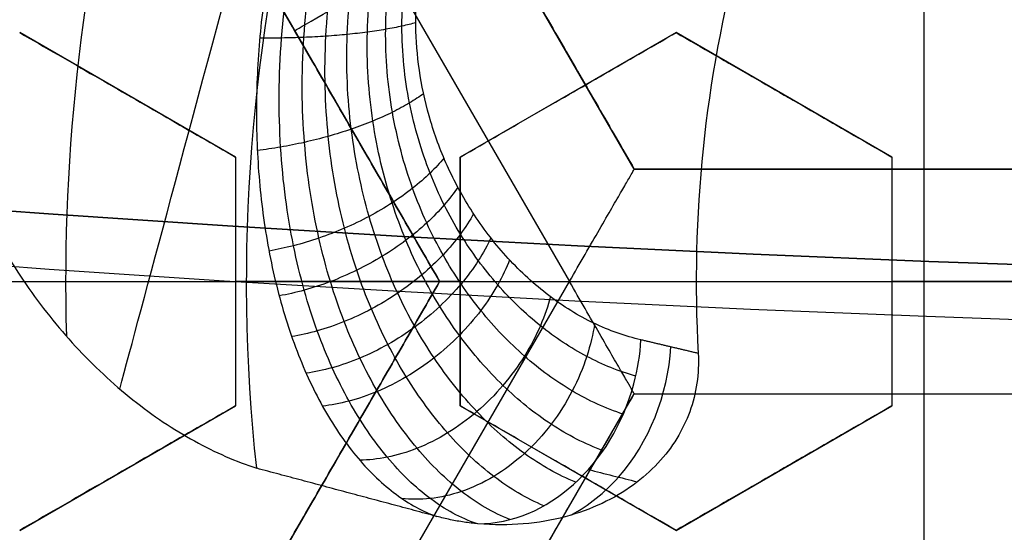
# Model space of a CAD drawing. Header units: centimetres. Extents: x -14.2 to 14.2, y -23.9 to 0.
# Tile 35 of 256: x -0.219 to -0.1095, y -23.0779 to -23.0208. Entities that reach past the tile are written whole.
import ezdxf

# ---------------------------------------------------------------- set-up
doc = ezdxf.new("R2010")
doc.units = ezdxf.units.CM
doc.layers.add('Default', color=7, linetype='Continuous', true_color=0x000000)

# ---------------------------------------------------------------- blocks, each defined once
blk = doc.blocks.new('Block 10')
at = {"layer": 'Default', "extrusion": (0, -1, 0)}
for centre, radius in [((0, 20, 11.64412469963), 3.056153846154), ((0, 20, 11.74393517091), 3.15), ((0, 20, 12.75), 3.15), ((0, 20, 12.8), 3.149999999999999), ((0, 20, 12.85), 3.15), ((0, 20, 16.45), 3.05), ((0, 20, 16.65), 3.05)]:
    blk.add_arc(centre, radius, 0, 180, dxfattribs=at)
at = {"layer": 'Default', "extrusion": (0, 1, 0)}
for centre, radius in [((0, 20, -11.821967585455), 3.149999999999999), ((0, 20, -11.9), 3.15), ((0, 20, -16.30510174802), 3.097618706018), ((3.552713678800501e-16, 20, -16.41899023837), 3.15), ((0, 20, -16.534495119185), 3.149999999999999), ((0, 20, -16.55), 3.050000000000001), ((0, 20, -16.65), 3.15)]:
    blk.add_arc(centre, radius, 0, 180, dxfattribs=at)

msp = doc.modelspace()

# ---------------------------------------------------------------- linework, layer by layer
at = {"layer": 'Default'}
for p, q in [((-0.118400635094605, -23.0375, -4.2725), (-0.118400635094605, -22.92578272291, -4.2725)), ((-0.19733456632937, -22.98164285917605, -4.3525), (-0.1578678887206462, -23.0500011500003, -4.352500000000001)), ((-0.1506504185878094, -23.03750037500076, -4.306251), (-0.1829007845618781, -22.98164110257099, -4.306251)), ((-0.2045499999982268, -22.99414136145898, -4.306251), (-0.1722998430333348, -23.05000027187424, -4.306251)), ((-0.1950000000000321, -23.03614359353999, -3.0314610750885), (-0.2189999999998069, -23.02228718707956, -3.0314610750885)), ((-0.1884248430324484, -23.02207095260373, -4.340002), (-0.1884248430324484, -23.02207095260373, -4.2725)), ((-0.146000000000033, -23.02228718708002, -3.0137962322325), (-0.1699999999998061, -23.03614359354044, -3.0137962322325)), ((-0.122000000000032, -23.03614359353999, -3.005101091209), (-0.145999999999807, -23.02228718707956, -3.005101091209)), ((-0.2069999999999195, -23.02921539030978, -3.058037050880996), (-0.2069999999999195, -23.02921539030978, -3.004828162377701)), ((-0.1579999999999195, -23.02921539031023, -3.040319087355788), (-0.1579999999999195, -23.02921539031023, -2.98711020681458)), ((-0.1339999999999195, -23.02921539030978, -3.031671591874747), (-0.1339999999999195, -23.02921539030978, -2.978462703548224)), ((-0.195, -23.03614359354, -3.0267756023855), (-0.195, -23.06385640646, -3.0267756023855)), ((-0.17, -23.03614359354, -3.0176894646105), (-0.17, -23.06385640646, -3.0176894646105)), ((-0.122, -23.03614359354, -3.000259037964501), (-0.122, -23.06385640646, -3.000259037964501)), ((-0.08615063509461, -23.0375, -4.306251), (-0.15065094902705, -23.0375, -4.306251)), ((-0.118400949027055, -23.0375, -4.340002), (-0.118400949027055, -23.0375, -4.2725)), ((-0.462, -23.05, -3.145), (-0.1937629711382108, -23.05, -3.145)), ((-0.3013, -23.05, -4.2725), (-0.1723, -23.05, -4.2725)), ((-0.1723000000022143, -23.04999999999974, -4.306251), (-0.2045502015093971, -23.10585898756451, -4.306251)), ((-0.1973326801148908, -23.11835967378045, -4.352500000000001), (-0.1578666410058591, -23.05000248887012, -4.352499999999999)), ((-0.195, -23.05, -3.053290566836), (-0.195, -23.05, -3.000081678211)), ((-0.17, -23.05, -2.990982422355), (-0.17, -23.05, -3.044191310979)), ((-0.1578669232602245, -23.050002, -4.352499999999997), (-0.07893606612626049, -23.050002, -4.352499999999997)), ((-0.1437628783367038, -23.05, -3.145), (0.1437628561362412, -23.05, -3.145)), ((-0.122, -23.05, -3.026720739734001), (-0.122, -23.05, -2.97351185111)), ((-0.1829007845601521, -23.11835889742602, -4.306251), (-0.1506506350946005, -23.0625, -4.306251)), ((-0.1506506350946, -23.0625, -4.306251), (-0.08615063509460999, -23.0625, -4.306251)), ((-0.118400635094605, -23.17421727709, -4.2725), (-0.118400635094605, -23.0625, -4.2725)), ((-0.118400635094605, -23.0625, -4.340002), (-0.118400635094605, -23.0625, -4.2725)), ((-0.219000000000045, -23.07771281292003, -3.0314610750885), (-0.19500000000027, -23.06385640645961, -3.0314610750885)), ((-0.1700000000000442, -23.06385640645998, -3.0137962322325), (-0.1460000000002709, -23.0777128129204, -3.0137962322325)), ((-0.1460000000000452, -23.07771281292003, -3.005101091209), (-0.1220000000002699, -23.06385640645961, -3.005101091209)), ((-0.2070000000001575, -23.07078460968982, -3.058037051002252), (-0.2070000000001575, -23.07078460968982, -3.004828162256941)), ((-0.1580000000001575, -23.07078460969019, -3.040319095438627), (-0.1580000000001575, -23.07078460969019, -2.987110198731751)), ((-0.1340000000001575, -23.07078460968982, -3.031671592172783), (-0.1340000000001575, -23.07078460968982, -2.978462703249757)), ((-0.1884252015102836, -23.077929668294, -4.340002), (-0.1884252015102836, -23.077929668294, -4.2725))]:
    msp.add_line(p, q, dxfattribs=at)
at = {"layer": 'Default', "extrusion": (0, 0, -1)}
for centre, radius, start, end in [((0, -23.05, 3), 0.9, 270, 90), ((0, -23.05, 3.789997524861), 0.9, 270, 89.99999999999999), ((0, -23.05, 4.600000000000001), 0.8550000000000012, 270, 90), ((0, -23.05, 4.286758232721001), 0.8349999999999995, 270, 90), ((0, -23.05, 4.3375), 0.82, 0, 180), ((0, -23.05, 4.295), 0.8074999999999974, 270, 89.99999999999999), ((0, -23.05, 4.3125), 0.795, 0, 180), ((0, -23.05, 4.178651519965), 0.775, 0, 90), ((0, -23.05, 4.2025), 0.7575000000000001, 0, 180), ((0, -23.05, 4.245), 0.7574999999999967, 270, 89.99999999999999), ((0, -23.05, 4.2725), 0.7275, 0, 180), ((0, -23.05, 3.125), 0.6775000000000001, 0, 180), ((0, -23.05, 3.135), 0.677500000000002, 0, 180), ((-4.440892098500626e-17, -23.05, 3.1075), 0.6725, 0, 180), ((-4.440892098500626e-17, -23.05, 3.145), 0.6725, 0, 180), ((-4.440892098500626e-17, -23.05, 4.2725), 0.6675, 0, 180), ((0, -23.05, 3.126519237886), 0.6125, 0, 180), ((0, -23.05, 3.1125), 0.6075, 0, 180), ((0, -23.05, 3.145), 0.6075, 0, 180), ((0, -23.05, 3.1), 0.6000000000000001, 270, 90), ((0, -23.05, 3.05), 0.6000000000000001, 270, 89.99999999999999), ((0, -23.05, 3.120895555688), 0.5500000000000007, 0, 180), ((-1.538498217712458e-11, -23.04999999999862, 3.144999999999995), 0.1937629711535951, 353.8385486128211, 14.99999999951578), ((0, -23.05, 4.3375), 0.82, 180, 0), ((0, -23.05, 4.3125), 0.795, 180, 0), ((0, -23.05, 4.2025), 0.7575000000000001, 180, 0), ((0, -23.05, 4.2725), 0.7275, 180, 0), ((0, -23.05, 3.125), 0.6775000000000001, 180, 0), ((0, -23.05, 3.135), 0.6774999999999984, 180, 0), ((4.440892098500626e-17, -23.05, 3.145), 0.6725, 180, 0), ((4.440892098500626e-17, -23.05, 3.1075), 0.6725, 180, 0), ((4.440892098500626e-17, -23.05, 4.2725), 0.6675, 180, 0), ((0, -23.05, 3.126519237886), 0.6125, 180, 0), ((0, -23.05, 3.145), 0.6075, 180, 0), ((0, -23.05, 3.1125), 0.6075, 180, 0), ((0, -23.05, 4.378480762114), 0.6075, 180, 0), ((0, -23.05, 4.3975), 0.6075, 180, 0), ((0, -23.05, 3.120895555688), 0.5500000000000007, 180, 0)]:
    msp.add_arc(centre, radius, start, end, dxfattribs=at)
at = {"layer": 'Default'}
for centre, radius, start, end in [((0, -23.05, -4.6), 0.8550000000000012, 90, 270), ((4.484155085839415e-45, -23.05, -4.58), 0.8349999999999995, 90.00000000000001, 270), ((0, -23.05, -4.4333791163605), 0.8349999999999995, 90, 270), ((0, -23.05, -4.3125), 0.7825000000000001, 0, 180), ((0, -23.05, -4.207003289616), 0.775, 90, 270), ((0, -23.05, -4.192827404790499), 0.775, 90, 270), ((0, -23.05, -4.287500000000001), 0.7575000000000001, 0, 180), ((0, -23.05, -4.245), 0.7575000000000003, 0, 180), ((0, -23.05, -3.1), 0.7025000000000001, 0, 180), ((0, -23.05, -3.145), 0.6775000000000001, 0, 180), ((0, -23.05, -3.12625), 0.6724999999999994, 0, 180), ((0, -23.05, -4.3675), 0.6675, 0, 180), ((0, -23.05, -4.32), 0.6675000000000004, 0, 180), ((0, -23.05, -4.3975), 0.6375000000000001, 0, 180), ((0, -23.05, -3.1075), 0.6367740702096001, 0, 180), ((-4.440892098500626e-17, -23.05, -3.145), 0.6231698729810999, 0, 180), ((0, -23.05, -4.378480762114), 0.6075, 0, 180), ((0, -23.05, -4.3975), 0.6075, 0, 180), ((0, -23.05, -4.387990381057), 0.6074999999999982, 0, 180), ((0, -23.05, -3.12875), 0.6074999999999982, 0, 180), ((0, -23.05, -3), 0.6000000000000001, 90, 270), ((0, -23.05, -3.1125), 0.55, 0, 180), ((-5.000444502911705e-14, -23.05, -3.129291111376), 0.55000000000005, 0, 180), ((0, -23.05, -3.11625), 0.2138939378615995, 148.3679596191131, 181.6320403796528), ((0, -23.05, -4.3125), 0.7825000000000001, 180, 0), ((0, -23.05, -4.178651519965), 0.775, 180, 270), ((0, -23.05, -4.287500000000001), 0.7575000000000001, 180, 0), ((0, -23.05, -4.245), 0.7574999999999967, 180, 0), ((0, -23.05, -3.1), 0.7025000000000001, 180, 0), ((0, -23.05, -3.145), 0.6775000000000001, 180, 0), ((0, -23.05, -3.12625), 0.6724999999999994, 180, 0), ((0, -23.05, -4.3675), 0.6675, 180, 0), ((0, -23.05, -4.32), 0.6675000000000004, 180, 0), ((0, -23.05, -4.3975), 0.6375000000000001, 180, 0), ((0, -23.05, -3.1075), 0.6367740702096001, 180, 0), ((4.440892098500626e-17, -23.05, -3.145), 0.6231698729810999, 180, 0), ((0, -23.05, -3.12875), 0.6074999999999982, 180, 0), ((0, -23.05, -4.387990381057), 0.6074999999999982, 180, 0), ((-5.000444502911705e-14, -23.05, -3.129291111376), 0.55000000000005, 180, 0), ((0, -23.05, -3.1125), 0.55, 180, 0)]:
    msp.add_arc(centre, radius, start, end, dxfattribs=at)
at = {"layer": 'Default', "extrusion": (-0.9659258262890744, 0.2588190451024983, 0)}
msp.add_arc((22.27459029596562, -3.147500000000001, -5.768093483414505), 0.0599999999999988, 22.65690594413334, 90, dxfattribs=at)
at = {"layer": 'Default', "extrusion": (0.5000000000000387, -0.8660254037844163, 0)}
msp.add_arc((-11.66171817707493, -4.340002, 19.8434867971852), 0.01249800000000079, 180.0000000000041, 4.071761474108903e-12, dxfattribs=at)
at = {"layer": 'Default', "extrusion": (-1.240044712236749e-05, 3.322689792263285e-06, 0.9999999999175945)}
msp.add_arc((-4.163007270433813e-05, -23.04998884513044, -3.145074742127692), 0.143760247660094, 165.0000000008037, 183.1930931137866, dxfattribs=at)
at = {"layer": 'Default', "extrusion": (1, 0, 0)}
msp.add_arc((-23.050002, -4.340001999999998, -0.118401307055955), 0.01249799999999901, 180, 0, dxfattribs=at)
at = {"layer": 'Default', "extrusion": (-0.571612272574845, 0.1531630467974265, 0.8061020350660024)}
msp.add_arc((22.31459029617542, 2.818449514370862, -5.973676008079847), 0.01999999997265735, 89.9995528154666, 104.2467362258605, dxfattribs=at)
at = {"layer": 'Default', "extrusion": (-0.5716122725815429, 0.1531630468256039, 0.8061020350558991)}
msp.add_arc((22.31459029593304, 2.818449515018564, -5.973676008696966), 0.01999999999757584, 12.19436018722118, 89.99955283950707, dxfattribs=at)
at = {"layer": 'Default'}
for points, degree in [([(4.096019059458e-09, -23.94999504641, -4.579995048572), (-0.0235431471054, -23.94999504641, -4.579995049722), (-0.07063544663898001, -23.94815681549, -4.579973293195), (-0.1409862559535, -23.93982430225, -4.579982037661), (-0.2102233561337, -23.92605387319, -4.579979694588), (-0.2783909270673, -23.90683803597, -4.579980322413), (-0.3447773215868, -23.88234055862, -4.579980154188), (-0.4089202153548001, -23.85277824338, -4.579980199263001), (-0.4707621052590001, -23.81814901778, -4.579980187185), (-0.5295038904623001, -23.77889465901, -4.579980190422), (-0.5850604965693, -23.73511101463, -4.579980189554), (-0.6370893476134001, -23.6870108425, -4.579980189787), (-0.6850100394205, -23.63517092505, -4.579980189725), (-0.7288631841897, -23.57955851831, -4.579980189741), (-0.7681839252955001, -23.52069739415, -4.579980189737), (-0.8026905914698, -23.45909097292, -4.579980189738), (-0.8323654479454, -23.39472976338, -4.579980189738), (-0.8568215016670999, -23.32842157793, -4.579980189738), (-0.8760232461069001, -23.26036952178, -4.579980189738), (-0.8898444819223, -23.19086607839, -4.579980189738), (-0.8981408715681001, -23.12075437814, -4.579980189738), (-0.9009294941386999, -23.05000055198, -4.579980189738), (-0.8981411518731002, -22.979249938, -4.579980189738), (-0.8898450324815, -22.90913678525, -4.579980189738), (-0.8760234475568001, -22.83963165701, -4.579980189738), (-0.8568232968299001, -22.77158396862, -4.579980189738), (-0.8323660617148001, -22.70527147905, -4.579980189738), (-0.8026916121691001, -22.64091123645, -4.579980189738), (-0.7681862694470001, -22.57930634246, -4.579980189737), (-0.7288638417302, -22.52044236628, -4.579980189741), (-0.6850126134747, -22.46483218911, -4.579980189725), (-0.6370916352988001, -22.41299131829, -4.579980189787), (-0.5850613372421, -22.36488979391, -4.579980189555), (-0.5295085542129, -22.32110875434, -4.579980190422), (-0.4707636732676, -22.28185182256, -4.579980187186), (-0.4089218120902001, -22.24722266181, -4.579980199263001), (-0.3447812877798, -22.21766105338, -4.579980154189), (-0.2783916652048, -22.19316214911, -4.579980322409), (-0.2102250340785, -22.1739465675, -4.579979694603), (-0.1409877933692, -22.16017590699, -4.579982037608), (-0.07063561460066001, -22.15184317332, -4.579973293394), (-0.02354317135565, -22.15000495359, -4.579995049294), (-4.096018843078e-09, -22.15000495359, -4.579995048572)], 3), ([(5.339996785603e-09, -23.92999354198, -4.599993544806), (-0.02306651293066, -23.92999354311, -4.599993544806), (-0.06904166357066, -23.92817025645, -4.600002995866), (-0.1378559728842, -23.92003351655, -4.59999919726), (-0.2055461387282, -23.90656647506, -4.600000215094), (-0.2722006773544, -23.88777833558, -4.599999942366), (-0.3371088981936, -23.86382577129, -4.600000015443), (-0.3998249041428, -23.83492118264, -4.599999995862), (-0.4602915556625, -23.8010619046, -4.600000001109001), (-0.517726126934, -23.76268102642, -4.599999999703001), (-0.5720472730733, -23.71987099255, -4.600000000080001), (-0.6229187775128, -23.67284062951, -4.599999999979), (-0.6697729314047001, -23.62215442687, -4.600000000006), (-0.7126508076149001, -23.56777879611, -4.599999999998), (-0.7510967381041, -23.51022712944, -4.600000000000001), (-0.7848356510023, -23.44999145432, -4.600000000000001), (-0.8138506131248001, -23.38706147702, -4.600000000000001), (-0.8377625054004, -23.32222862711, -4.600000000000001), (-0.8565371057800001, -23.25569057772, -4.600000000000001), (-0.8700509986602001, -23.18773274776, -4.600000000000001), (-0.8781627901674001, -23.11918117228, -4.600000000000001), (-0.8808894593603, -23.05000127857, -4.600000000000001), (-0.8781631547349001, -22.98082407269, -4.600000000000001), (-0.8700516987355, -22.91227112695, -4.600000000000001), (-0.8565375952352, -22.84431175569, -4.600000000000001), (-0.8377644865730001, -22.77777748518, -4.600000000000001), (-0.8138516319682, -22.71294077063, -4.600000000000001), (-0.7848371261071, -22.65001162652, -4.600000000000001), (-0.7510995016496, -22.58977730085, -4.600000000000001), (-0.7126521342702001, -22.53222301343, -4.599999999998), (-0.6697761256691, -22.47784940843, -4.600000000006), (-0.6229218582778, -22.42716233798, -4.599999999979), (-0.5720491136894, -22.38013066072, -4.600000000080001), (-0.5177314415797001, -22.33732285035, -4.599999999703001), (-0.4602938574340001, -22.29893938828, -4.600000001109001), (-0.3998271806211, -22.26508006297, -4.599999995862), (-0.3371134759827, -22.23617609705, -4.600000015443), (-0.2722021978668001, -22.21222210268, -4.599999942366), (-0.205548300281, -22.19343406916, -4.600000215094), (-0.13785759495, -22.17996669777, -4.59999919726), (-0.06904173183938, -22.17182972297, -4.600002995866), (-0.02306648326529, -22.17000645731, -4.599993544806), (-5.339996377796e-09, -22.17000645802, -4.599993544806)], 3), ([(-0.1829018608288, -22.98164137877, -4.340002), (-0.16677656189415, -23.009571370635, -4.340002), (-0.1506512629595, -23.0375013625, -4.340002)], 2), ([(-0.1506506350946, -23.0375, -4.2725), (-0.1667756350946, -23.00957068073, -4.2725), (-0.1829006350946, -22.98164136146, -4.2725)], 2), ([(-0.20455, -22.99414136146, -4.2725), (-0.188425, -23.02207068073, -4.2725), (-0.1723, -23.05, -4.2725)], 2), ([(-0.1722993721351, -23.0500003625, -4.340002), (-0.18842468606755, -23.02207086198, -4.340002), (-0.20455, -22.99414136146, -4.340002)], 2), ([(-0.2284324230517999, -22.99914447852, -3.0875), (-0.2289220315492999, -23.00134369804, -3.0875), (-0.2296756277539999, -23.00585389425, -3.087755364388), (-0.2300747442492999, -23.01281286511, -3.088927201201), (-0.2296947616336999, -23.02005852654, -3.090962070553), (-0.2284473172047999, -23.02752749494, -3.093947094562), (-0.2262262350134, -23.03518515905, -3.09800493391), (-0.2229211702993, -23.04289823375, -3.103256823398), (-0.2184753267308, -23.050414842, -3.109764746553), (-0.2129383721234, -23.05738111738, -3.117483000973), (-0.2065082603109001, -23.06338825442, -3.126217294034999), (-0.1995647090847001, -23.06802755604, -3.135577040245), (-0.1949433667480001, -23.07004447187, -3.141849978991), (-0.1926436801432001, -23.07079667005, -3.145)], 3), ([(-0.1901506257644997, -23.00940205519, -3.0875), (-0.1907696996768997, -23.01206062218, -3.0875), (-0.1917924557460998, -23.01749053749, -3.087873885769), (-0.1926373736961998, -23.02578598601, -3.089596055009), (-0.1927525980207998, -23.03416235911, -3.092537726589), (-0.1920838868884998, -23.04245362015, -3.096747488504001), (-0.1905940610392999, -23.05047206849, -3.102266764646), (-0.1882835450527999, -23.05789890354, -3.109018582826), (-0.1852087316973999, -23.06446647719, -3.116889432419), (-0.1814539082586, -23.06991535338, -3.125729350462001), (-0.177187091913, -23.07395897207, -3.13520554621), (-0.1741847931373, -23.07560199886, -3.141727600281), (-0.1726265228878, -23.07616082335, -3.145000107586)], 3), ([(-0.219, -23.02228718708, -3.062661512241), (-0.2161491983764, -23.02393309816, -3.061556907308), (-0.2105704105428, -23.02715401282, -3.059403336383), (-0.2025776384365, -23.03176864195, -3.056342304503), (-0.1974856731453, -23.03470848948, -3.054408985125), (-0.195, -23.03614359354, -3.05346952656)], 3), ([(-0.2190000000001, -23.02228718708, -3.009452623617), (-0.2161531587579, -23.02393081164, -3.00834955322), (-0.210579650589, -23.02714867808, -3.006198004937), (-0.2025863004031, -23.03176364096, -3.003136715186), (-0.1974893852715, -23.03470634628, -3.001201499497), (-0.1950000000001, -23.03614359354, -3.000260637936)], 3), ([(-0.17, -23.03614359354, -3.044396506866), (-0.1670665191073, -23.03444994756, -3.043382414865), (-0.1613776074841, -23.0311654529, -3.04143966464), (-0.1534182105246, -23.02657009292, -3.038791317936), (-0.1484174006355, -23.02368287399, -3.037174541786), (-0.146, -23.02228718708, -3.036404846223)], 3), ([(-0.1700000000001, -23.03614359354, -2.991187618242), (-0.1670683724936, -23.03445101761, -2.990174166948), (-0.1613818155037, -23.0311678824, -2.988232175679), (-0.1534112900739, -23.0265660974, -2.985580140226), (-0.1484143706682, -23.02368112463, -2.983964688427), (-0.1460000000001, -23.02228718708, -2.983195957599)], 3), ([(-0.1460000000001, -23.02228718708, -2.983195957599), (-0.14600000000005, -23.02228718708, -3.009800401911), (-0.146, -23.02228718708, -3.036404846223)], 2), ([(-0.146, -23.02228718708, -3.036404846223), (-0.1430941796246, -23.02396486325, -3.035251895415), (-0.137442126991, -23.02722807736, -3.033018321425), (-0.1294512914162, -23.03184158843, -3.029888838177), (-0.124431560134, -23.03473973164, -3.027943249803), (-0.122, -23.03614359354, -3.027006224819)], 3), ([(-0.1460000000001, -23.02228718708, -2.983195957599), (-0.1431026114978, -23.02395999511, -2.982046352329), (-0.1374617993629, -23.02721671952, -2.979817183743), (-0.1294695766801, -23.03183103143, -2.976687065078), (-0.1244393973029, -23.03473520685, -2.974737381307), (-0.1220000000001, -23.03614359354, -2.973797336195)], 3), ([(-0.1950000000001, -23.03614359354, -3.000260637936), (-0.19500000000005, -23.03614359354, -3.026865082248), (-0.195, -23.03614359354, -3.05346952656)], 2), ([(-0.195, -23.03614359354, -3.05346952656), (-0.195, -23.03768245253, -3.05342982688), (-0.195, -23.04076066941, -3.053363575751), (-0.195, -23.045379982, -3.053303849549), (-0.195, -23.04845988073, -3.053290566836), (-0.195, -23.05, -3.053290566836)], 3), ([(-0.1950000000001, -23.03614359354, -3.000260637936), (-0.1950000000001, -23.037682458, -3.000220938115), (-0.195, -23.04076068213, -3.000154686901), (-0.1949999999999, -23.04537999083, -3.000094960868), (-0.1950000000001, -23.0484598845, -3.000081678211), (-0.1950000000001, -23.05, -3.000081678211)], 3), ([(-0.1700000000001, -23.03614359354, -2.991187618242), (-0.17000000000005, -23.03614359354, -3.017792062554), (-0.17, -23.03614359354, -3.044396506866)], 2), ([(-0.17, -23.05, -3.044191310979), (-0.17, -23.04845972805, -3.044191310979), (-0.17, -23.04537962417, -3.044206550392), (-0.17, -23.04076017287, -3.04427505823), (-0.17, -23.0376822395, -3.04435101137), (-0.17, -23.03614359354, -3.044396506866)], 3), ([(-0.1700000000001, -23.05, -2.990982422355), (-0.1700000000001, -23.04845972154, -2.990982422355), (-0.1699999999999, -23.0453796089, -2.99099766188), (-0.17, -23.04076015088, -2.991066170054), (-0.1700000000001, -23.03768223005, -2.991142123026), (-0.1700000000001, -23.03614359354, -2.991187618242)], 3), ([(-0.1220000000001, -23.03614359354, -2.973797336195), (-0.12200000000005, -23.03614359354, -3.000401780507), (-0.122, -23.03614359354, -3.027006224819)], 2), ([(-0.122, -23.03614359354, -3.027006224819), (-0.122, -23.0376814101, -3.026943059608), (-0.122, -23.04075823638, -3.026837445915), (-0.122, -23.04537819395, -3.026741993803), (-0.122, -23.04845911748, -3.026720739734), (-0.122, -23.05, -3.026720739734)], 3), ([(-0.1220000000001, -23.03614359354, -2.973797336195), (-0.1220000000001, -23.03768144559, -2.973734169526), (-0.122, -23.04075831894, -2.973628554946), (-0.1219999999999, -23.04537825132, -2.973533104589), (-0.1220000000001, -23.04845914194, -2.97351185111), (-0.1220000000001, -23.05, -2.97351185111)], 3), ([(-0.1578674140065, -23.05000115, -4.352499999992), (-0.1572747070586, -23.04897455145, -4.352500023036), (-0.1561096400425, -23.04695788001, -4.352248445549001), (-0.1544857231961, -23.04414466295, -4.351174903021), (-0.1530926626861, -23.04173192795, -4.349517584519), (-0.1519953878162, -23.03983143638, -4.347437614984), (-0.1512169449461, -23.03848284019, -4.345088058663), (-0.1507540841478, -23.03768227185, -4.342582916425), (-0.1506512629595, -23.0375013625, -4.340857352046), (-0.1506512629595, -23.0375013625, -4.340002)], 3), ([(-0.1506512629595, -23.0375013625, -4.340002), (-0.15065094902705, -23.03750068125, -4.306251), (-0.1506506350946, -23.0375, -4.2725)], 2), ([(-0.1506512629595, -23.0375013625, -4.340002), (-0.118400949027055, -23.03750118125, -4.340002), (-0.08615063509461, -23.037501, -4.340002)], 2), ([(-0.1506506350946, -23.0375, -4.2725), (-0.118400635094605, -23.0375, -4.2725), (-0.08615063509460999, -23.0375, -4.2725)], 2), ([(-0.1723, -23.05, -4.2725), (-0.188425, -23.07792931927, -4.2725), (-0.20455, -23.10585863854, -4.2725)], 2), ([(-0.2045493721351, -23.10585993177, -4.340002), (-0.1884243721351, -23.077930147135, -4.340002), (-0.1722993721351, -23.0500003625, -4.340002)], 2), ([(-0.1950000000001, -23.05, -3.000081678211), (-0.1825000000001, -23.05, -2.995532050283), (-0.1700000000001, -23.05, -2.990982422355)], 2), ([(-0.17, -23.05, -3.044191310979), (-0.1825, -23.05, -3.048740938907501), (-0.195, -23.05, -3.053290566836)], 2), ([(-0.195, -23.05, -3.053290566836), (-0.195, -23.0515401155, -3.053290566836), (-0.195, -23.05462000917, -3.053303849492), (-0.195, -23.05923931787, -3.053363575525), (-0.195, -23.062317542, -3.053429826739), (-0.195, -23.06385640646, -3.05346952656)], 3), ([(-0.1950000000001, -23.05, -3.000081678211), (-0.1950000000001, -23.05154011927, -3.000081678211), (-0.1949999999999, -23.054620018, -3.000094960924), (-0.195, -23.05923933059, -3.000154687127), (-0.1950000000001, -23.06231754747, -3.000220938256), (-0.1950000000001, -23.06385640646, -3.000260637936)], 3), ([(-0.1722993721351, -23.0500003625, -4.340002), (-0.17229968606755, -23.05000018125, -4.306251), (-0.1723, -23.05, -4.2725)], 2), ([(-0.1722993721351, -23.0500003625, -4.340002), (-0.1722993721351, -23.0500003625, -4.340857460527), (-0.172093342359, -23.05000407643, -4.342583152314), (-0.1711677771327, -23.05000258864, -4.345088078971), (-0.1696109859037, -23.05000296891, -4.347437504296), (-0.1674165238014, -23.05000293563, -4.349517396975), (-0.1646310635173, -23.05000268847, -4.351174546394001), (-0.1613827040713, -23.05000371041, -4.352248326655), (-0.1590537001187, -23.05000115, -4.352499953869), (-0.1578674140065, -23.05000115, -4.352499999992)], 3), ([(-0.17, -23.06385640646, -3.044396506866), (-0.17, -23.06231776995, -3.04435101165), (-0.17, -23.05923984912, -3.044275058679), (-0.17, -23.0546203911, -3.044206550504), (-0.17, -23.05154027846, -3.044191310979), (-0.17, -23.05, -3.044191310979)], 3), ([(-0.1700000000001, -23.06385640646, -2.991187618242), (-0.1700000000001, -23.0623177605, -2.991142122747), (-0.17, -23.05923982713, -2.991066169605), (-0.1699999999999, -23.05462037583, -2.990997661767), (-0.1700000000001, -23.05154027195, -2.990982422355), (-0.1700000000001, -23.05, -2.990982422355)], 3), ([(-0.1506506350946, -23.0625, -4.340002), (-0.1506506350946, -23.0625, -4.340857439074), (-0.1507528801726, -23.062322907, -4.342583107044), (-0.151215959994, -23.0615208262, -4.34508804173), (-0.1519943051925, -23.06017270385, -4.347437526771), (-0.1530915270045, -23.05827221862, -4.34951744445), (-0.1544844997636, -23.05585967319, -4.351174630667), (-0.1561080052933, -23.05304710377, -4.352248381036), (-0.1572744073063, -23.05102826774, -4.352500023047), (-0.1578674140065, -23.05000115, -4.352499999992)], 3), ([(-0.1220000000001, -23.05, -2.97351185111), (-0.06100000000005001, -23.05, -2.9513096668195), (0, -23.05, -2.929107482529)], 2), ([(-0.08842020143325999, -23.05, -3.014498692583), (-0.10521010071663, -23.05, -3.0206097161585), (-0.122, -23.05, -3.026720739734)], 2), ([(-0.122, -23.05, -3.026720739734), (-0.122, -23.05154085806, -3.026720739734), (-0.122, -23.05462174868, -3.026741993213), (-0.122, -23.05924168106, -3.02683744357), (-0.122, -23.06231855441, -3.02694305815), (-0.122, -23.06385640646, -3.027006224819)], 3), ([(-0.1220000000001, -23.05, -2.97351185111), (-0.1220000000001, -23.05154088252, -2.97351185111), (-0.1219999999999, -23.05462180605, -2.973533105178), (-0.122, -23.05924176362, -2.973628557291), (-0.1220000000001, -23.0623185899, -2.973734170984), (-0.1220000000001, -23.06385640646, -2.973797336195)], 3), ([(-0.1435396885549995, -23.05800690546, -3.144999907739), (-0.1467218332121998, -23.057254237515, -3.1405141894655), (-0.1499039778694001, -23.05650156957, -3.136028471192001)], 2), ([(-0.1829012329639, -23.11835898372, -4.340002), (-0.16677593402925, -23.09042949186, -4.340002), (-0.1506506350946, -23.0625, -4.340002)], 2), ([(-0.1829006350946, -23.11835863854, -4.2725), (-0.1667756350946, -23.09042931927, -4.2725), (-0.1506506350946, -23.0625, -4.2725)], 2), ([(-0.1506506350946, -23.0625, -4.2725), (-0.118400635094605, -23.0625, -4.2725), (-0.08615063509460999, -23.0625, -4.2725)], 2), ([(-0.1506506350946, -23.0625, -4.340002), (-0.1506506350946, -23.0625, -4.306251), (-0.1506506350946, -23.0625, -4.2725)], 2), ([(-0.1506506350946, -23.0625, -4.340002), (-0.118400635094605, -23.0625, -4.340002), (-0.08615063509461, -23.0625, -4.340002)], 2), ([(-0.195, -23.06385640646, -3.05346952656), (-0.1974893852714, -23.06529365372, -3.054410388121), (-0.2025863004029, -23.06823635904, -3.05634560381), (-0.2105796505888, -23.07285132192, -3.059406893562), (-0.2161531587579, -23.07606918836, -3.061558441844), (-0.219, -23.07771281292, -3.062661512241)], 3), ([(-0.1950000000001, -23.06385640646, -3.000260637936), (-0.1974856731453, -23.06529151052, -3.001200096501), (-0.2025776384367, -23.06823135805, -3.003133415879), (-0.210570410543, -23.07284598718, -3.006194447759), (-0.2161491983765, -23.07606690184, -3.008348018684), (-0.2190000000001, -23.07771281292, -3.009452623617)], 3), ([(-0.1950000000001, -23.06385640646, -3.000260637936), (-0.19500000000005, -23.06385640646, -3.026865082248), (-0.195, -23.06385640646, -3.05346952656)], 2), ([(-0.17, -23.06385640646, -3.044396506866), (-0.17000000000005, -23.06385640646, -3.017792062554), (-0.1700000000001, -23.06385640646, -2.991187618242)], 2), ([(-0.146, -23.07771281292, -3.036404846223), (-0.1484143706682, -23.07631887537, -3.037173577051), (-0.1534112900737, -23.0734339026, -3.03878902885), (-0.1613818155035, -23.0688321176, -3.041441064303), (-0.1670683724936, -23.06554898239, -3.043383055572), (-0.17, -23.06385640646, -3.044396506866)], 3), ([(-0.1460000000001, -23.07771281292, -2.983195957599), (-0.1484174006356, -23.07631712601, -2.983965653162), (-0.1534182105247, -23.07342990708, -2.985582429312), (-0.1613776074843, -23.0688345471, -2.988230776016), (-0.1670665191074, -23.06555005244, -2.990173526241), (-0.1700000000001, -23.06385640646, -2.991187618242)], 3), ([(-0.122, -23.06385640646, -3.027006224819), (-0.1244393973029, -23.06526479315, -3.027946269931), (-0.1294695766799, -23.06816896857, -3.029895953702), (-0.1374617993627, -23.07278328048, -3.033026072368), (-0.1431026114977, -23.07604000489, -3.035255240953), (-0.146, -23.07771281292, -3.036404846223)], 3), ([(-0.1220000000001, -23.06385640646, -2.973797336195), (-0.124431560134, -23.06526026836, -2.974734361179), (-0.1294512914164, -23.06815841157, -2.976679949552), (-0.1374421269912, -23.07277192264, -2.9798094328), (-0.1430941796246, -23.07603513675, -2.982043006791), (-0.1460000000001, -23.07771281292, -2.983195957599)], 3), ([(-0.1220000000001, -23.06385640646, -2.973797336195), (-0.12200000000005, -23.06385640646, -3.000401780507), (-0.122, -23.06385640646, -3.027006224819)], 2), ([(-0.1726265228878, -23.07616082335, -3.145000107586), (-0.1826351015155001, -23.0734787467, -3.145000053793), (-0.1926436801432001, -23.07079667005, -3.145)], 2), ([(-0.1557597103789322, -23.07093270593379, -3.137438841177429), (-0.1539423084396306, -23.07139241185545, -3.139959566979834), (-0.1521249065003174, -23.07185211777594, -3.1424802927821), (-0.1503075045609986, -23.07231182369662, -3.145001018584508)], 3), ([(-0.1680418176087, -23.07697547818, -3.144999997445), (-0.168551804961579, -23.0769298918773, -3.144999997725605), (-0.1695715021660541, -23.07680899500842, -3.145000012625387), (-0.1711085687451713, -23.0765373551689, -3.144999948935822), (-0.1721213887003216, -23.07629585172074, -3.145000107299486), (-0.1726265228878, -23.07616082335, -3.145000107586)], 3), ([(-0.1460000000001, -23.07771281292, -2.983195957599), (-0.14600000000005, -23.07771281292, -3.009800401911), (-0.146, -23.07771281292, -3.036404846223)], 2)]:
    msp.add_open_spline(points, degree=degree, dxfattribs=at)
for points, knots in [([(-0.168181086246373, -23.0769626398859, -3.144999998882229), (-0.1699716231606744, -23.07633898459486, -3.141338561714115), (-0.1734252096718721, -23.07446091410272, -3.134234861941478), (-0.1782036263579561, -23.06983998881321, -3.124155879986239), (-0.1817769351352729, -23.06462082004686, -3.116296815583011), (-0.1842671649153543, -23.05966812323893, -3.110489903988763), (-0.1859401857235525, -23.05557074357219, -3.106376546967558), (-0.18739744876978, -23.05104099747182, -3.102505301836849), (-0.1889943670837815, -23.04442438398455, -3.097736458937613), (-0.1902364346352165, -23.03522394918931, -3.092693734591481), (-0.1901844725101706, -23.02303265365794, -3.088641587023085), (-0.188892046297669, -23.01433722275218, -3.087628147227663), (-0.1878693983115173, -23.00988910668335, -3.087636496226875)], [0.02127509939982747, 0.02127509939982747, 0.02127509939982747, 0.02127509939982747, 0.149380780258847, 0.2783420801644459, 0.4073033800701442, 0.4717840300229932, 0.5362646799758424, 0.6007453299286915, 0.6652259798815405, 0.7941872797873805, 0.9231485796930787, 1.052109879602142, 1.052109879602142, 1.052109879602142, 1.052109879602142]), ([(-0.1644799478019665, -23.07650948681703, -3.142562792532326), (-0.1663477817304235, -23.07576320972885, -3.138967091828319), (-0.1699336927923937, -23.07366783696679, -3.132061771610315), (-0.1748878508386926, -23.06882497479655, -3.122383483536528), (-0.1785953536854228, -23.06353382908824, -3.114917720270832), (-0.1811923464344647, -23.05859153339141, -3.109430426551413), (-0.1829463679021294, -23.05453687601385, -3.105555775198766), (-0.1844870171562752, -23.05008094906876, -3.101918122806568), (-0.1861974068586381, -23.04360588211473, -3.097448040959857), (-0.1875843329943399, -23.03467347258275, -3.092740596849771), (-0.1877102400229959, -23.02294611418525, -3.088976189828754), (-0.1865348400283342, -23.01463141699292, -3.088042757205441), (-0.1855659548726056, -23.01038090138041, -3.088057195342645)], [0.02041948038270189, 0.02041948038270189, 0.02041948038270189, 0.02041948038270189, 0.149380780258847, 0.2783420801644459, 0.4073033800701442, 0.4717840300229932, 0.5362646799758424, 0.6007453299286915, 0.6652259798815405, 0.7941872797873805, 0.9231485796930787, 1.052109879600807, 1.052109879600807, 1.052109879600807, 1.052109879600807]), ([(-0.1607046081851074, -23.07497087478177, -3.140178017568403), (-0.1626399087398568, -23.07415822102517, -3.136734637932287), (-0.1663554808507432, -23.07196747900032, -3.130149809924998), (-0.1714964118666, -23.06709826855, -3.120980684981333), (-0.1753575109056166, -23.06188144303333, -3.113939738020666), (-0.1780765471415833, -23.05705649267, -3.1087781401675), (-0.1799225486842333, -23.05311882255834, -3.105138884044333), (-0.18155686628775, -23.04880692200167, -3.101725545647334), (-0.1833937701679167, -23.04256074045, -3.097535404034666), (-0.1849401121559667, -23.03398683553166, -3.093130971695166), (-0.1852572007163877, -23.0227982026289, -3.089617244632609), (-0.1842059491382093, -23.01489974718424, -3.088750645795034), (-0.1832955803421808, -23.01086563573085, -3.088768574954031)], [0.02041948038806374, 0.02041948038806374, 0.02041948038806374, 0.02041948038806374, 0.149380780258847, 0.2783420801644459, 0.4073033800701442, 0.4717840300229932, 0.5362646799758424, 0.6007453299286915, 0.6652259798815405, 0.7941872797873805, 0.9231485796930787, 1.052109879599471, 1.052109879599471, 1.052109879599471, 1.052109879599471]), ([(-0.1571440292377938, -23.07235327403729, -3.138150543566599), (-0.1591280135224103, -23.07154436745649, -3.134902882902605), (-0.1629429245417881, -23.0693991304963, -3.128699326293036), (-0.1682405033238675, -23.06470357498, -3.120072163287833), (-0.1722376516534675, -23.05970848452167, -3.113449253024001), (-0.1750681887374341, -23.05510432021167, -3.108594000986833), (-0.1769994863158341, -23.05135359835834, -3.105170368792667), (-0.1787216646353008, -23.04725066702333, -3.1019582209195), (-0.1806788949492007, -23.041312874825, -3.098014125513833), (-0.182379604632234, -23.03317719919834, -3.093867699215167), (-0.1828850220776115, -23.02258969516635, -3.090560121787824), (-0.1819592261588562, -23.01513520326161, -3.089745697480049), (-0.1811105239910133, -23.01133215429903, -3.089764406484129)], [0.02041948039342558, 0.02041948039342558, 0.02041948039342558, 0.02041948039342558, 0.149380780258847, 0.2783420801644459, 0.4073033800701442, 0.4717840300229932, 0.5362646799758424, 0.6007453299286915, 0.6652259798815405, 0.7941872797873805, 0.9231485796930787, 1.052109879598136, 1.052109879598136, 1.052109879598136, 1.052109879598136]), ([(-0.1541232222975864, -23.06884125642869, -3.136675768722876), (-0.1561160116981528, -23.06809990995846, -3.133642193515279), (-0.1599603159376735, -23.06612481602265, -3.127835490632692), (-0.1653318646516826, -23.061772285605, -3.119729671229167), (-0.1694097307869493, -23.05711949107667, -3.113485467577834), (-0.1723148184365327, -23.052818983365, -3.108897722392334), (-0.1743067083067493, -23.04931043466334, -3.105658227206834), (-0.1760945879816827, -23.04546759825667, -3.102615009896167), (-0.1781464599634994, -23.03990072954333, -3.098873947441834), (-0.1799767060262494, -23.03226492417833, -3.094934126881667), (-0.1806513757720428, -23.02232417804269, -3.09178562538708), (-0.1798464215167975, -23.01533204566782, -3.091008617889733), (-0.1790607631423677, -23.01176978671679, -3.091025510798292)], [0.02041948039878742, 0.02041948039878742, 0.02041948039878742, 0.02041948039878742, 0.149380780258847, 0.2783420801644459, 0.4073033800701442, 0.4717840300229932, 0.5362646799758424, 0.6007453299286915, 0.6652259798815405, 0.7941872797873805, 0.9231485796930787, 1.0521098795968, 1.0521098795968, 1.0521098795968, 1.0521098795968]), ([(-0.1518754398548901, -23.06477110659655, -3.135855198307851), (-0.1538271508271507, -23.0641368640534, -3.133030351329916), (-0.157609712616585, -23.06240830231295, -3.127597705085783), (-0.162939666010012, -23.05850110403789, -3.119955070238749), (-0.1670167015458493, -23.0542629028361, -3.114031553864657), (-0.1699400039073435, -23.05031563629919, -3.109663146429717), (-0.1719541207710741, -23.04708212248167, -3.106571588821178), (-0.173772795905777, -23.04353047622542, -3.103662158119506), (-0.1758780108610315, -23.03837349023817, -3.100079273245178), (-0.1777965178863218, -23.03127593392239, -3.096295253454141), (-0.1786073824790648, -23.02200787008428, -3.093261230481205), (-0.1779132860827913, -23.01548625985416, -3.092508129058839), (-0.1771902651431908, -23.01216914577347, -3.092520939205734)], [0.02041948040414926, 0.02041948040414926, 0.02041948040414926, 0.02041948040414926, 0.149380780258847, 0.2783420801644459, 0.4073033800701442, 0.4717840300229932, 0.5362646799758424, 0.6007453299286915, 0.6652259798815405, 0.7941872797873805, 0.9231485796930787, 1.052109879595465, 1.052109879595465, 1.052109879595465, 1.052109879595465]), ([(-0.1504866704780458, -23.06053189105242, -3.135675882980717), (-0.1523528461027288, -23.06001401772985, -3.133039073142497), (-0.1559884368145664, -23.05854954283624, -3.127936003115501), (-0.1611596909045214, -23.05511093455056, -3.120683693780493), (-0.1651476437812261, -23.0513042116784, -3.115019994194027), (-0.1680256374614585, -23.04772215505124, -3.110823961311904), (-0.170017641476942, -23.04477154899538, -3.107846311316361), (-0.1718258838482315, -23.04151988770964, -3.105038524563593), (-0.1739345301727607, -23.03678560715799, -3.101573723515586), (-0.1758896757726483, -23.03023934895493, -3.097901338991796), (-0.1767938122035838, -23.0216491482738, -3.094943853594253), (-0.176196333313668, -23.01559582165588, -3.094203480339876), (-0.1755339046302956, -23.01252278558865, -3.094210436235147)], [0.02041948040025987, 0.02041948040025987, 0.02041948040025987, 0.02041948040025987, 0.149380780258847, 0.2783420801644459, 0.4073033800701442, 0.4717840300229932, 0.5362646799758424, 0.6007453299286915, 0.6652259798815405, 0.7941872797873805, 0.9231485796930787, 1.052109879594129, 1.052109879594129, 1.052109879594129, 1.052109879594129]), ([(-0.1499039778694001, -23.05650156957, -3.136028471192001), (-0.151686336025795, -23.05607908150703, -3.133511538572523), (-0.155177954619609, -23.0548671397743, -3.128599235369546), (-0.1602486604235, -23.05172884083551, -3.121463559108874), (-0.1648023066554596, -23.04754650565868, -3.11495629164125), (-0.1685827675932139, -23.04264967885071, -3.109359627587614), (-0.1714557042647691, -23.03743470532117, -3.104829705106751), (-0.1734166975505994, -23.03218867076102, -3.101381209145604), (-0.1745700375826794, -23.02709056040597, -3.098897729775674), (-0.175037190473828, -23.02209579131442, -3.097210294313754), (-0.1748898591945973, -23.01732189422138, -3.096252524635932), (-0.1744413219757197, -23.01429196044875, -3.096029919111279), (-0.1741286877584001, -23.0128228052, -3.096028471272)], [0, 0, 0, 0, 0.07046053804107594, 0.1409212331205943, 0.2113819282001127, 0.2818426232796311, 0.3523033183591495, 0.4227640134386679, 0.4932247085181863, 0.5636854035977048, 0.6341460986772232, 0.7046067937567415, 0.7046067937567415, 0.7046067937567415, 0.7046067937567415]), ([(-0.1749651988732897, -23.02118381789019, -3.097065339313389), (-0.1754300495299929, -23.02131592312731, -3.096440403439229), (-0.1764558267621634, -23.02157426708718, -3.095219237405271), (-0.178259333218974, -23.02192949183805, -3.093543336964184), (-0.1803052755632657, -23.02224184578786, -3.092073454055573), (-0.1825457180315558, -23.0225007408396, -3.090859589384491), (-0.1849278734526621, -23.02269912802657, -3.089934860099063), (-0.1873920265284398, -23.02283291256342, -3.089318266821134), (-0.1898747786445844, -23.02290117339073, -3.089013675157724), (-0.1915037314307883, -23.0229045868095, -3.089010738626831), (-0.192302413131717, -23.02289659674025, -3.089055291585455)], [0.03044154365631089, 0.03044154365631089, 0.03044154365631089, 0.03044154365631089, 0.07527147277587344, 0.1205631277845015, 0.1658547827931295, 0.2111464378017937, 0.2564380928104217, 0.3017297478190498, 0.347021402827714, 0.3922214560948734, 0.3922214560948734, 0.3922214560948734, 0.3922214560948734]), ([(-0.1740743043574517, -23.02907558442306, -3.099908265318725), (-0.1745469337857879, -23.02942244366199, -3.099295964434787), (-0.1756037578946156, -23.03012339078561, -3.098106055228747), (-0.177501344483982, -23.03115900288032, -3.09650486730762), (-0.1796850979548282, -23.03214873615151, -3.095147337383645), (-0.1820968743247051, -23.0330578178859, -3.094089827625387), (-0.1846695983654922, -23.03385849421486, -3.093367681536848), (-0.1873268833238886, -23.03452927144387, -3.092996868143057), (-0.1899886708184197, -23.03505643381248, -3.092972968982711), (-0.1917182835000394, -23.0353094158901, -3.093172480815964), (-0.192560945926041, -23.03541184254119, -3.09331968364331)], [0.03044154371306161, 0.03044154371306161, 0.03044154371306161, 0.03044154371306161, 0.07527147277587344, 0.1205631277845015, 0.1658547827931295, 0.2111464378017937, 0.2564380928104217, 0.3017297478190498, 0.347021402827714, 0.3922216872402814, 0.3922216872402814, 0.3922216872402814, 0.3922216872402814]), ([(-0.1718076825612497, -23.03624862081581, -3.104155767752), (-0.1722631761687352, -23.03680279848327, -3.10356962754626), (-0.1733055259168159, -23.03793347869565, -3.102440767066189), (-0.1752470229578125, -23.03962995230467, -3.100970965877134), (-0.1775380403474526, -23.04126838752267, -3.099798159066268), (-0.1801079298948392, -23.04278029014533, -3.098986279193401), (-0.1828694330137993, -23.044109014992, -3.098571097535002), (-0.185721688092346, -23.04521089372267, -3.098560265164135), (-0.1885603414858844, -23.04605930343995, -3.098933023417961), (-0.1903827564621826, -23.04645181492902, -3.099407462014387), (-0.1912634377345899, -23.04660640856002, -3.099690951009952)], [0.03044154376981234, 0.03044154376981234, 0.03044154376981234, 0.03044154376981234, 0.07527147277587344, 0.1205631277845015, 0.1658547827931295, 0.2111464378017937, 0.2564380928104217, 0.3017297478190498, 0.347021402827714, 0.3922219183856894, 0.3922219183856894, 0.3922219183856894, 0.3922219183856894]), ([(-0.1702683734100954, -23.03948765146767, -3.106680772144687), (-0.1707065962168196, -23.04013992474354, -3.106113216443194), (-0.1717252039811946, -23.04147572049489, -3.10502672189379), (-0.1736692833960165, -23.04348993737, -3.103643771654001), (-0.1760013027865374, -23.04543816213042, -3.102588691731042), (-0.1786440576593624, -23.04723068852, -3.101928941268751), (-0.1814981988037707, -23.04879267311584, -3.101698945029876), (-0.1844477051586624, -23.05006741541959, -3.101899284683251), (-0.1873732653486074, -23.05102234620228, -3.102497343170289), (-0.1892389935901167, -23.05144275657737, -3.103122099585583), (-0.1901365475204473, -23.05160175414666, -3.103478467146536)], [0.0304415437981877, 0.0304415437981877, 0.0304415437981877, 0.0304415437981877, 0.07527147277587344, 0.1205631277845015, 0.1658547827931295, 0.2111464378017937, 0.2564380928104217, 0.3017297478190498, 0.347021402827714, 0.3922220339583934, 0.3922220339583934, 0.3922220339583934, 0.3922220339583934]), ([(-0.1685170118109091, -23.04245344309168, -3.109406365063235), (-0.1689327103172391, -23.04319716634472, -3.108860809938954), (-0.1699172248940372, -23.04472599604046, -3.107824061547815), (-0.1718509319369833, -23.04704264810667, -3.1065410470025), (-0.174214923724, -23.04928591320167, -3.105619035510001), (-0.1769256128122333, -23.05134201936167, -3.105128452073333), (-0.1798704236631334, -23.05311539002, -3.105100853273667), (-0.1829163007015, -23.05453512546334, -3.105527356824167), (-0.1859271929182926, -23.05556340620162, -3.106360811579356), (-0.1878340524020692, -23.05598757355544, -3.107137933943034), (-0.1887471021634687, -23.05613891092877, -3.107566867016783)], [0.03044154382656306, 0.03044154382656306, 0.03044154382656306, 0.03044154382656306, 0.07527147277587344, 0.1205631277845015, 0.1658547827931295, 0.2111464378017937, 0.2564380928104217, 0.3017297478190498, 0.347021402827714, 0.3922221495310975, 0.3922221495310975, 0.3922221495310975, 0.3922221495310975]), ([(-0.1665911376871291, -23.04514285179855, -3.112297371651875), (-0.1669797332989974, -23.04597141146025, -3.11177717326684), (-0.1679208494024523, -23.04768118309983, -3.110797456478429), (-0.1698320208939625, -23.05028496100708, -3.109627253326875), (-0.1722192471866, -23.05280860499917, -3.108853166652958), (-0.1749929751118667, -23.05511135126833, -3.108547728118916), (-0.1780263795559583, -23.05707431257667, -3.108737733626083), (-0.181167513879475, -23.05861139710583, -3.109402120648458), (-0.1842618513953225, -23.05968064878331, -3.110476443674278), (-0.1862074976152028, -23.06008566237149, -3.111404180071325), (-0.187134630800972, -23.06021811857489, -3.111903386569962)], [0.03044154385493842, 0.03044154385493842, 0.03044154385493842, 0.03044154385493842, 0.07527147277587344, 0.1205631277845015, 0.1658547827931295, 0.2111464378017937, 0.2564380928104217, 0.3017297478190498, 0.347021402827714, 0.3922222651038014, 0.3922222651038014, 0.3922222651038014, 0.3922222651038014]), ([(-0.1645109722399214, -23.04757339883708, -3.115344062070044), (-0.1648680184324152, -23.04848234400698, -3.114853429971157), (-0.1657565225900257, -23.05036506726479, -3.113939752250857), (-0.1676328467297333, -23.05324591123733, -3.112897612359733), (-0.1700344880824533, -23.05603927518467, -3.112288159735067), (-0.1728666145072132, -23.058574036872, -3.112184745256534), (-0.1759871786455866, -23.06070519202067, -3.112607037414), (-0.1792233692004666, -23.06233068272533, -3.1135187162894), (-0.1824003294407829, -23.06340620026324, -3.114835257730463), (-0.1843832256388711, -23.06376747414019, -3.115908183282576), (-0.1853234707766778, -23.06386906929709, -3.116473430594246)], [0.03044154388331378, 0.03044154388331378, 0.03044154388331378, 0.03044154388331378, 0.07527147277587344, 0.1205631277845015, 0.1658547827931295, 0.2111464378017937, 0.2564380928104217, 0.3017297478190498, 0.347021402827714, 0.3922223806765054, 0.3922223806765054, 0.3922223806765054, 0.3922223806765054]), ([(-0.1599596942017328, -23.05165715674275, -3.1218564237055), (-0.160240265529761, -23.05271384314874, -3.1214401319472), (-0.1609950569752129, -23.05491884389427, -3.120691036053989), (-0.1627620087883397, -23.05832395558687, -3.119958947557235), (-0.1651634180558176, -23.06162492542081, -3.11973551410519), (-0.1680973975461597, -23.06457923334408, -3.1200897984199), (-0.1713890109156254, -23.06698103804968, -3.121017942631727), (-0.1748174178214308, -23.06869524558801, -3.122442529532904), (-0.1781610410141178, -23.06968065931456, -3.124231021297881), (-0.1802171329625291, -23.0698850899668, -3.125564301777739), (-0.1811825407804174, -23.06989222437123, -3.12624199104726)], [0.03044154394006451, 0.03044154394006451, 0.03044154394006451, 0.03044154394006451, 0.07527147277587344, 0.1205631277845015, 0.1658547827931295, 0.2111464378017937, 0.2564380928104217, 0.3017297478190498, 0.347021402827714, 0.3922226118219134, 0.3922226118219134, 0.3922226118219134, 0.3922226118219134]), ([(-0.1550532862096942, -23.05465800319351, -3.128776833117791), (-0.1552408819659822, -23.05584267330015, -3.128458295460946), (-0.1558251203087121, -23.05833255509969, -3.127924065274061), (-0.1574273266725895, -23.06221197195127, -3.127584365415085), (-0.1597854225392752, -23.06596824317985, -3.127829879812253), (-0.1627979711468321, -23.06927406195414, -3.128713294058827), (-0.1662554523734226, -23.07185259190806, -3.130191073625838), (-0.1698806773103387, -23.0735373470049, -3.132129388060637), (-0.1733969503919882, -23.07430472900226, -3.134340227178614), (-0.1755287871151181, -23.07427377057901, -3.135869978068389), (-0.1765204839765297, -23.07415158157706, -3.136622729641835)], [0.03044154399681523, 0.03044154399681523, 0.03044154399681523, 0.03044154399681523, 0.07527147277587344, 0.1205631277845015, 0.1658547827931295, 0.2111464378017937, 0.2564380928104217, 0.3017297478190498, 0.347021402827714, 0.3922228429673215, 0.3922228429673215, 0.3922228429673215, 0.3922228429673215]), ([(-0.1576246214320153, -23.0759678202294, -3.145009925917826), (-0.1557212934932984, -23.07494090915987, -3.143852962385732), (-0.1500265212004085, -23.07041994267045, -3.140667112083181), (-0.1468812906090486, -23.06258992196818, -3.139923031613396), (-0.146577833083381, -23.0572882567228, -3.140716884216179)], [0.2717614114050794, 0.2717614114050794, 0.2717614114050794, 0.2717614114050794, 0.5, 0.9999962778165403, 0.9999962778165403, 0.9999962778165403, 0.9999962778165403]), ([(-0.1435396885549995, -23.05800690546, -3.144999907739), (-0.1434765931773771, -23.05914130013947, -3.14499990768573), (-0.1435794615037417, -23.06135706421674, -3.145000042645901), (-0.1443797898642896, -23.06452734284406, -3.144999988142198), (-0.1458198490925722, -23.06751929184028, -3.145000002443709), (-0.1479117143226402, -23.07028050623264, -3.144999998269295), (-0.1506700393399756, -23.0727358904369, -3.1449999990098), (-0.1541238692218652, -23.07479509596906, -3.144999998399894), (-0.1582563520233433, -23.07631501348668, -3.144999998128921), (-0.1629307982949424, -23.07713047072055, -3.14499999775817), (-0.1662924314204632, -23.077132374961, -3.144999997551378), (-0.1680418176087, -23.07697547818, -3.144999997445)], [-0.3538882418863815, -0.3538882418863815, -0.3538882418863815, -0.3538882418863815, -0.3145673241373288, -0.275246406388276, -0.2359254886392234, -0.1966045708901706, -0.1572836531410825, -0.1179627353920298, -0.0786418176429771, -0.0393208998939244, 0, 0, 0, 0])]:
    msp.add_open_spline(points, degree=3, knots=knots, dxfattribs=at)

# ---------------------------------------------------------------- block references
at = {"layer": 'Default', "extrusion": (0, -1, 0)}
msp.add_blockref('Block 10', (0, 0), dxfattribs=at)

doc.saveas('drawing.dxf')
